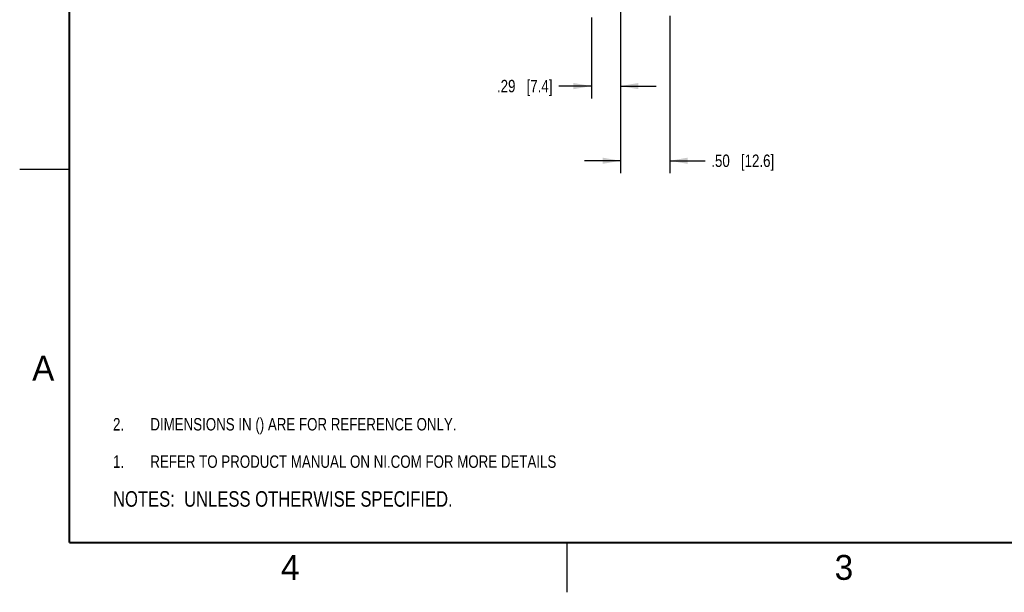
# Model space of a CAD drawing. Header units: inches. Extents: x 0 to 22, y 0 to 17.
# Tile 1 of 21: x 0 to 9.9, y 0 to 5.8. Entities that reach past the tile are written whole.
import ezdxf

# ---------------------------------------------------------------- set-up
doc = ezdxf.new("R2010")
doc.units = ezdxf.units.IN
doc.header["$LTSCALE"] = 1.21
doc.header["$MEASUREMENT"] = 0
doc.layers.get('0').update_dxf_attribs({"linetype": 'CONTINUOUS'})
doc.layers.add('DETAIL', color=7, linetype='CONTINUOUS')
doc.layers.add('DIMENSIONS', color=7, linetype='CONTINUOUS')
doc.styles.get("Standard").update_dxf_attribs({"font": 'txt', "width": 0.8})
doc.styles.add('TEXTSTYLE_2', font='txt')
doc.dimstyles.new('DIMSTYLE_1', dxfattribs={"dimtxt": 0.125, "dimasz": 0.18, "dimexe": 0.125, "dimexo": 0.0625, "dimgap": 0.0625, "dimtad": 0, "dimtih": 1, "dimtoh": 1, "dimzin": 4, "dimdsep": 46, "dimtxsty": 'STANDARD', "dimblk": '_FILLED', "dimblk1": '_FILLED', "dimblk2": '_FILLED', "dimcen": 0.09, "dimadec": 0, "dimazin": 0, "dimtp": 0.005, "dimtm": 0.005, "dimtfac": 1, "dimtofl": 0, "dimtmove": 0, "dimatfit": 3, "dimldrblk": '_FILLED', "dimfxl": 1, "dimtolj": 1, "dimtzin": 4, "dimarcsym": 0})

# ---------------------------------------------------------------- blocks, each defined once
blk = doc.blocks.new('SYMBOL_9_BL0', base_point=(3.6251, 1.3124))
at = {"color": 2, "linetype": 'CONTINUOUS', "width": 0.8}
for s, p in [('1.', (0.9376, 1.2498)), ('REFER TO PRODUCT MANUAL ON NI.COM FOR MORE DETAILS', (1.3125, 1.25))]:
    blk.add_text(s, height=0.125, dxfattribs=at).set_placement(p)
blk = doc.blocks.new('_FILLED')
at = {"color": 0, "linetype": 'BYBLOCK'}
blk.add_solid([(0, 0), (-1, 0.174), (-1, -0.174)], dxfattribs=at)
blk = doc.blocks.new('*D7')
at = {"layer": 'DIMENSIONS', "color": 2, "linetype": 'CONTINUOUS'}
for p, q in [((6.0355, 6.705), (6.0355, 4.9585)), ((5.7435, 5.771), (5.7435, 4.9585)), ((5.7435, 5.0835), (5.415, 5.0835)), ((6.0355, 5.0835), (6.3955, 5.0835))]:
    blk.add_line(p, q, dxfattribs=at)
at = {"layer": 'DIMENSIONS', "color": 2, "linetype": 'CONTINUOUS', "xscale": 0.18, "yscale": 0.18, "zscale": 0.18}
blk.add_blockref('_FILLED', (5.7435, 5.0835), dxfattribs=at)
at = {"layer": 'DIMENSIONS', "color": 2, "linetype": 'CONTINUOUS', "xscale": 0.18, "yscale": 0.18, "zscale": 0.18, "rotation": 180}
blk.add_blockref('_FILLED', (6.0355, 5.0835), dxfattribs=at)
at = {"layer": 'DIMENSIONS', "color": 2, "linetype": 'CONTINUOUS', "insert": (5.3525, 5.146), "char_height": 0.125, "width": 0.925, "attachment_point": 3, "line_spacing_factor": 0.9}
blk.add_mtext('.29{\\Ftxt.shx;\\W1.000000;\\H0.125000; }[7.4]', dxfattribs=at)
blk = doc.blocks.new('*D8')
at = {"layer": 'DIMENSIONS', "color": 2, "linetype": 'CONTINUOUS'}
for p, q in [((6.0355, 6.705), (6.0355, 4.2085)), ((6.5315, 5.7889), (6.5315, 4.2085)), ((6.0355, 4.3335), (5.6755, 4.3335)), ((6.5315, 4.3335), (6.8858, 4.3335))]:
    blk.add_line(p, q, dxfattribs=at)
at = {"layer": 'DIMENSIONS', "color": 2, "linetype": 'CONTINUOUS', "xscale": 0.18, "yscale": 0.18, "zscale": 0.18}
blk.add_blockref('_FILLED', (6.0355, 4.3335), dxfattribs=at)
at = {"layer": 'DIMENSIONS', "color": 2, "linetype": 'CONTINUOUS', "xscale": 0.18, "yscale": 0.18, "zscale": 0.18, "rotation": 180}
blk.add_blockref('_FILLED', (6.5315, 4.3335), dxfattribs=at)
at = {"layer": 'DIMENSIONS', "color": 2, "linetype": 'CONTINUOUS', "insert": (6.9483, 4.396), "char_height": 0.125, "width": 1.025, "attachment_point": 1, "line_spacing_factor": 0.9}
blk.add_mtext('.50{\\Ftxt.shx;\\W1.000000;\\H0.125000; }[12.6]', dxfattribs=at)
blk = doc.blocks.new('SYMBOL_4_BL1', base_point=(3.1215, 0.9375))
at = {"layer": 'DETAIL', "color": 2, "linetype": 'CONTINUOUS', "width": 0.8}
blk.add_text('NOTES:  UNLESS OTHERWISE SPECIFIED.', height=0.156, dxfattribs=at).set_placement((0.9375, 0.8595))
blk = doc.blocks.new('SYMBOL_13_BL2', base_point=(3.1251, 1.6874))
at = {"layer": 'DETAIL', "color": 2, "linetype": 'CONTINUOUS', "width": 0.8}
for s, p in [('2.', (0.9376, 1.6248)), ('DIMENSIONS IN () ARE FOR REFERENCE ONLY.', (1.3125, 1.625))]:
    blk.add_text(s, height=0.125, dxfattribs=at).set_placement(p)

msp = doc.modelspace()

# ---------------------------------------------------------------- linework, layer by layer
at = {"color": 2, "linetype": 'CONTINUOUS'}
for p, q in [((0, 4.25), (0.5, 4.25)), ((5.5, 0), (5.5, 0.5))]:
    msp.add_line(p, q, dxfattribs=at)
at = {"color": 7, "linetype": 'CONTINUOUS', "const_width": 0.02}
for points in [[(0.5, 16.5), (0.5, 0.5)], [(0.5, 0.5), (21.5, 0.5)]]:
    msp.add_lwpolyline(points, dxfattribs=at)

# ---------------------------------------------------------------- block references
at = {"color": 2, "linetype": 'CONTINUOUS'}
msp.add_blockref('SYMBOL_9_BL0', (3.6251, 1.3124), dxfattribs=at)
at = {"layer": 'DETAIL', "color": 2, "linetype": 'CONTINUOUS'}
for name, p in [('SYMBOL_13_BL2', (3.1251, 1.6874)), ('SYMBOL_4_BL1', (3.1215, 0.9375))]:
    msp.add_blockref(name, p, dxfattribs=at)

# ---------------------------------------------------------------- texts
at = {"color": 2, "linetype": 'CONTINUOUS', "char_height": 0.25, "width": 0.25, "attachment_point": 1, "line_spacing_factor": 0.9, "style": 'TEXTSTYLE_2'}
for s, insert in [('A', (0.125, 2.375)), ('4', (2.625, 0.375)), ('3', (8.1875, 0.375))]:
    msp.add_mtext(s, dxfattribs=dict(at, insert=insert))

# ---------------------------------------------------------------- dimensions: what is measured, and where the dimension line sits
at = {"layer": 'DIMENSIONS', "color": 2, "linetype": 'CONTINUOUS'}
dim = msp.add_linear_dim(base=(5.7435, 5.0835), p1=(6.0355, 6.7675), p2=(5.7435, 5.8335), angle=180, dimstyle='DIMSTYLE_1', dxfattribs=at)
dim.commit()
dim.dimension.update_dxf_attribs({"geometry": '*D7', "text_midpoint": (4.89, 5.0835), "dimtype": 160})
dim = msp.add_linear_dim(base=(6.5315, 4.3335), p1=(6.0355, 6.7675), p2=(6.5315, 5.8514), dimstyle='DIMSTYLE_1', dxfattribs=at)
dim.commit()
dim.dimension.update_dxf_attribs({"geometry": '*D8', "text_midpoint": (7.4608, 4.3335), "dimtype": 160})

doc.saveas('drawing.dxf')
